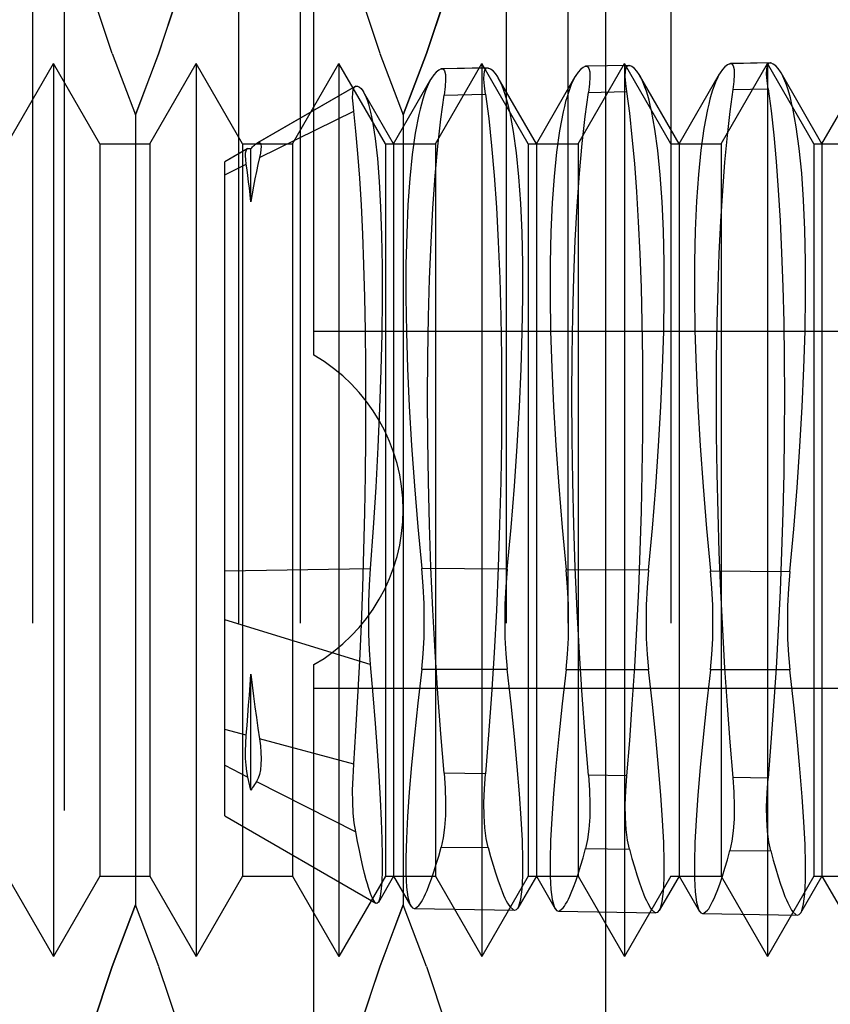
# Model space of a CAD drawing. Header units: inches. Extents: x 0 to 54.6, y 0 to 35.4.
# Tile 12 of 19: x 27.275 to 27.454, y 16.141 to 16.358. Entities that reach past the tile are written whole.
import ezdxf

# ---------------------------------------------------------------- set-up
doc = ezdxf.new("R2010")
doc.units = ezdxf.units.IN
doc.header["$LTSCALE"] = 3.005357
doc.header["$MEASUREMENT"] = 0
doc.linetypes.add('HIDDEN', pattern=[0.2, 0.1, -0.1])
doc.layers.add('DOOR_ASSEMBLY', color=7, linetype='CONTINUOUS')

msp = doc.modelspace()

# ---------------------------------------------------------------- linework, layer by layer
at = {"layer": 'DOOR_ASSEMBLY', "color": 8, "linetype": 'HIDDEN'}
for p, q in [((27.27803, 16.52582), (27.27803, 15.97463)), ((27.32349, 16.52582), (27.32349, 15.97463)), ((27.33708, 16.52582), (27.33708, 15.97463)), ((27.38254, 16.52582), (27.38254, 15.97463)), ((27.39614, 16.52582), (27.39614, 15.97463)), ((27.41887, 16.52582), (27.41887, 15.97463)), ((27.34013, 16.28432), (27.34013, 16.48795)), ((27.28501, 16.48448), (27.28501, 16.01597)), ((27.40446, 16.38126), (27.40446, 16.11919)), ((27.29564, 16.35084), (27.29112, 16.36441)), ((27.3547, 16.35084), (27.35018, 16.36441)), ((27.29563, 16.35086), (27.30076, 16.33728)), ((27.35469, 16.35086), (27.35981, 16.33728)), ((27.44073, 16.34876), (27.43201, 16.3486)), ((27.4407, 16.34876), (27.44086, 16.34874)), ((27.27243, 16.33093), (27.28265, 16.34865)), ((27.29288, 16.33093), (27.28265, 16.34865)), ((27.28265, 16.34865), (27.28265, 16.1518)), ((27.30392, 16.33093), (27.31415, 16.34865)), ((27.32438, 16.33093), (27.31415, 16.34865)), ((27.31415, 16.34865), (27.31415, 16.1518)), ((27.33542, 16.33093), (27.34565, 16.34865)), ((27.35588, 16.33093), (27.34565, 16.34865)), ((27.34565, 16.34865), (27.34565, 16.1518)), ((27.36691, 16.33093), (27.37714, 16.34865)), ((27.37855, 16.34763), (27.3682, 16.34745)), ((27.3682, 16.34745), (27.36839, 16.34748)), ((27.37836, 16.34766), (27.36839, 16.34748)), ((27.38737, 16.33093), (27.37714, 16.34865)), ((27.37714, 16.34865), (27.37714, 16.1518)), ((27.37836, 16.34766), (27.37855, 16.34763)), ((27.39841, 16.33093), (27.40864, 16.34865)), ((27.4097, 16.34818), (27.40004, 16.34801)), ((27.40004, 16.34801), (27.40022, 16.34804)), ((27.40957, 16.34821), (27.40018, 16.34804)), ((27.41887, 16.33093), (27.40864, 16.34865)), ((27.40864, 16.34865), (27.40864, 16.1518)), ((27.40953, 16.34821), (27.4097, 16.34818)), ((27.42991, 16.33093), (27.44013, 16.34865)), ((27.44086, 16.34874), (27.43188, 16.34858)), ((27.43188, 16.34858), (27.43205, 16.34861)), ((27.45036, 16.33093), (27.44013, 16.34865)), ((27.44013, 16.34865), (27.44013, 16.1518)), ((27.45217, 16.33093), (27.44314, 16.34657)), ((27.45217, 16.33093), (27.46138, 16.3469)), ((27.35768, 16.33093), (27.36591, 16.3452)), ((27.38918, 16.33093), (27.38079, 16.34546)), ((27.38918, 16.33093), (27.39774, 16.34576)), ((27.42067, 16.33093), (27.41196, 16.34602)), ((27.42067, 16.33093), (27.42956, 16.34633)), ((27.34933, 16.34361), (27.32747, 16.331)), ((27.34919, 16.34356), (27.32768, 16.33114)), ((27.34919, 16.34356), (27.34933, 16.34361)), ((27.35768, 16.33093), (27.35109, 16.34235)), ((27.40064, 16.34226), (27.40912, 16.34242)), ((27.43248, 16.34287), (27.44028, 16.34302)), ((27.36881, 16.34165), (27.37795, 16.34183)), ((27.32811, 16.32789), (27.3489, 16.33811)), ((27.30076, 16.33728), (27.30076, 16.16317)), ((27.35981, 16.33728), (27.35981, 16.16317)), ((27.29288, 16.33093), (27.30392, 16.33093)), ((27.29288, 16.33093), (27.29288, 16.16952)), ((27.30392, 16.33093), (27.30392, 16.16952)), ((27.32552, 16.32987), (27.32044, 16.32694)), ((27.32542, 16.32983), (27.32044, 16.32696)), ((27.32438, 16.33093), (27.33542, 16.33093)), ((27.32438, 16.33093), (27.32438, 16.16952)), ((27.32542, 16.32983), (27.32552, 16.32987)), ((27.32618, 16.31817), (27.32618, 16.32985)), ((27.32747, 16.331), (27.32768, 16.33114)), ((27.33542, 16.33093), (27.33542, 16.16952)), ((27.35588, 16.33093), (27.36691, 16.33093)), ((27.35588, 16.33093), (27.35588, 16.16952)), ((27.35768, 16.33093), (27.35768, 16.16952)), ((27.36691, 16.33093), (27.36691, 16.16952)), ((27.38737, 16.33093), (27.39841, 16.33093)), ((27.38737, 16.33093), (27.38737, 16.16952)), ((27.38918, 16.33093), (27.38918, 16.16952)), ((27.39841, 16.33093), (27.39841, 16.16952)), ((27.41887, 16.33093), (27.42991, 16.33093)), ((27.42067, 16.33093), (27.42067, 16.16952)), ((27.42991, 16.33093), (27.42991, 16.16952)), ((27.45036, 16.33093), (27.4614, 16.33093)), ((27.45036, 16.33093), (27.45036, 16.16952)), ((27.45217, 16.33093), (27.45217, 16.16952)), ((27.32044, 16.18279), (27.32044, 16.32696)), ((27.32044, 16.32412), (27.32521, 16.32647)), ((27.34013, 16.28959), (27.51729, 16.28959)), ((27.32044, 16.23677), (27.35256, 16.23731)), ((27.38276, 16.23715), (27.36389, 16.2373)), ((27.41392, 16.23692), (27.39573, 16.23705)), ((27.42757, 16.23681), (27.44509, 16.23668)), ((27.35256, 16.21612), (27.32044, 16.22603)), ((27.34013, 16.0125), (27.34013, 16.21613)), ((27.36389, 16.21516), (27.38276, 16.21511)), ((27.39573, 16.21508), (27.41392, 16.21503)), ((27.44509, 16.21495), (27.42757, 16.215)), ((27.32618, 16.18845), (27.32618, 16.214)), ((27.51729, 16.21085), (27.34013, 16.21085)), ((27.32521, 16.20058), (27.32044, 16.20186)), ((27.3489, 16.19422), (27.32811, 16.1998)), ((27.32044, 16.19393), (27.32552, 16.19135)), ((27.32575, 16.19035), (27.32552, 16.19135)), ((27.32597, 16.18938), (27.32575, 16.19035)), ((27.32747, 16.19036), (27.34933, 16.17925)), ((27.37795, 16.19209), (27.36881, 16.19223)), ((27.40912, 16.19161), (27.40064, 16.19174)), ((27.44028, 16.19113), (27.43248, 16.19125)), ((27.32618, 16.18845), (27.32597, 16.18938)), ((27.32044, 16.18279), (27.35378, 16.16355)), ((27.3682, 16.17592), (27.37855, 16.1758)), ((27.40004, 16.17556), (27.4097, 16.17545)), ((27.43188, 16.17519), (27.44086, 16.17509)), ((27.27243, 16.16952), (27.28265, 16.1518)), ((27.29288, 16.16952), (27.28265, 16.1518)), ((27.29288, 16.16952), (27.30392, 16.16952)), ((27.30392, 16.16952), (27.31415, 16.1518)), ((27.32438, 16.16952), (27.31415, 16.1518)), ((27.32438, 16.16952), (27.33542, 16.16952)), ((27.33542, 16.16952), (27.34565, 16.1518)), ((27.35588, 16.16952), (27.34565, 16.1518)), ((27.35768, 16.16952), (27.35433, 16.16371)), ((27.35588, 16.16952), (27.36691, 16.16952)), ((27.35768, 16.16952), (27.36152, 16.16286)), ((27.36691, 16.16952), (27.37714, 16.1518)), ((27.38737, 16.16952), (27.37714, 16.1518)), ((27.38918, 16.16952), (27.3851, 16.16245)), ((27.38737, 16.16952), (27.39841, 16.16952)), ((27.38918, 16.16952), (27.39334, 16.1623)), ((27.39841, 16.16952), (27.40864, 16.1518)), ((27.41887, 16.16952), (27.40864, 16.1518)), ((27.42067, 16.16952), (27.41628, 16.16191)), ((27.41887, 16.16952), (27.42991, 16.16952)), ((27.42067, 16.16952), (27.42516, 16.16174)), ((27.42991, 16.16952), (27.44013, 16.1518)), ((27.45036, 16.16952), (27.44013, 16.1518)), ((27.45217, 16.16952), (27.44746, 16.16136)), ((27.45036, 16.16952), (27.4614, 16.16952)), ((27.45217, 16.16952), (27.45698, 16.16119)), ((27.30588, 16.14959), (27.30076, 16.16317)), ((27.36494, 16.14959), (27.35981, 16.16317)), ((27.36227, 16.16238), (27.38437, 16.16199)), ((27.39409, 16.16182), (27.41555, 16.16145)), ((27.4259, 16.16127), (27.44674, 16.1609)), ((27.30587, 16.14961), (27.31039, 16.13604)), ((27.36493, 16.14961), (27.36944, 16.13604))]:
    msp.add_line(p, q, dxfattribs=at)
for points in [[(27.32349, 16.4451), (27.3231, 16.43168), (27.32198, 16.41826), (27.32012, 16.40483), (27.31755, 16.39139), (27.31428, 16.3779), (27.31038, 16.36438), (27.30587, 16.35084), (27.30076, 16.33728)], [(27.30076, 16.33728), (27.30588, 16.35086), (27.31039, 16.36441), (27.31431, 16.37795), (27.31757, 16.39146), (27.32014, 16.40491), (27.32199, 16.41833), (27.32311, 16.43172), (27.32349, 16.4451)], [(27.38254, 16.4451), (27.38215, 16.43168), (27.38103, 16.41826), (27.37917, 16.40483), (27.3766, 16.39139), (27.37334, 16.3779), (27.36943, 16.36438), (27.36493, 16.35084), (27.35981, 16.33728)], [(27.35981, 16.33728), (27.36493, 16.35086), (27.36944, 16.36441), (27.37336, 16.37795), (27.37662, 16.39146), (27.37919, 16.40491), (27.38105, 16.41833), (27.38216, 16.43172), (27.38254, 16.4451)], [(27.44028, 16.34302), (27.44005, 16.34483), (27.43996, 16.34631), (27.43999, 16.34746), (27.44015, 16.34825), (27.44044, 16.34868), (27.4407, 16.34876)], [(27.3682, 16.34745), (27.36764, 16.34718), (27.36709, 16.34675), (27.36656, 16.34616), (27.36604, 16.34541), (27.36591, 16.34519)], [(27.36839, 16.34748), (27.36864, 16.34742), (27.36894, 16.347), (27.36911, 16.34621), (27.36915, 16.34504), (27.36905, 16.34352), (27.36881, 16.34165)], [(27.37795, 16.34183), (27.37772, 16.34368), (27.37762, 16.3452), (27.37765, 16.34636), (27.37782, 16.34716), (27.37812, 16.34758), (27.37836, 16.34766)], [(27.38079, 16.34546), (27.38066, 16.34567), (27.38016, 16.34641), (27.37963, 16.34698), (27.3791, 16.34739), (27.37855, 16.34763)], [(27.40004, 16.34801), (27.39947, 16.34775), (27.39892, 16.34733), (27.39838, 16.34673), (27.39786, 16.34597), (27.39773, 16.34576)], [(27.40022, 16.34804), (27.40048, 16.34798), (27.40078, 16.34756), (27.40094, 16.34677), (27.40098, 16.34561), (27.40088, 16.34411), (27.40064, 16.34226)], [(27.40912, 16.34242), (27.40889, 16.34425), (27.40879, 16.34576), (27.40882, 16.34691), (27.40899, 16.3477), (27.40928, 16.34813), (27.40953, 16.34821)], [(27.41197, 16.34601), (27.41184, 16.34622), (27.41133, 16.34696), (27.4108, 16.34754), (27.41026, 16.34795), (27.4097, 16.34818)], [(27.43188, 16.34858), (27.43131, 16.34832), (27.43075, 16.3479), (27.43021, 16.3473), (27.42968, 16.34654), (27.42956, 16.34632)], [(27.43205, 16.34861), (27.43231, 16.34853), (27.43261, 16.34812), (27.43277, 16.34733), (27.43281, 16.34619), (27.43271, 16.34469), (27.43248, 16.34287)], [(27.44314, 16.34657), (27.44302, 16.34677), (27.44251, 16.34752), (27.44197, 16.3481), (27.44142, 16.3485), (27.44086, 16.34874)], [(27.36591, 16.34519), (27.36555, 16.34451), (27.36507, 16.34345)], [(27.38163, 16.34372), (27.38115, 16.34478), (27.38079, 16.34546)], [(27.39773, 16.34576), (27.39736, 16.34506), (27.39688, 16.34398)], [(27.41282, 16.34425), (27.41234, 16.34532), (27.41197, 16.34601)], [(27.42869, 16.34452), (27.42837, 16.34369), (27.42806, 16.34278), (27.42775, 16.34181), (27.42746, 16.34077), (27.42718, 16.33966), (27.42691, 16.33848)], [(27.42956, 16.34632), (27.42918, 16.34561), (27.42869, 16.34452)], [(27.444, 16.34477), (27.44352, 16.34586), (27.44314, 16.34657)], [(27.44574, 16.3388), (27.44547, 16.33997), (27.4452, 16.34107), (27.44492, 16.3421), (27.44462, 16.34306), (27.44432, 16.34395), (27.444, 16.34477)], [(27.3489, 16.33811), (27.34874, 16.33971), (27.34866, 16.34105), (27.34869, 16.34212), (27.34881, 16.34291), (27.34902, 16.3434), (27.34919, 16.34356)], [(27.34933, 16.34361), (27.34975, 16.3436), (27.35016, 16.34343), (27.35056, 16.34309), (27.35094, 16.34259), (27.35109, 16.34235)], [(27.35109, 16.34235), (27.35131, 16.34193), (27.35167, 16.3411)], [(27.36507, 16.34345), (27.36474, 16.34261), (27.36443, 16.34171), (27.36412, 16.34074), (27.36383, 16.33969), (27.36354, 16.33858), (27.36327, 16.33739)], [(27.38338, 16.33774), (27.38312, 16.33891), (27.38284, 16.34001), (27.38255, 16.34105), (27.38225, 16.34201), (27.38195, 16.3429), (27.38163, 16.34372)], [(27.39688, 16.34398), (27.39655, 16.34315), (27.39624, 16.34225), (27.39594, 16.34127), (27.39564, 16.34023), (27.39536, 16.33912), (27.39509, 16.33794)], [(27.40064, 16.19174), (27.39991, 16.20045), (27.39926, 16.20942), (27.39868, 16.21862), (27.39818, 16.22797), (27.39776, 16.23744), (27.39743, 16.24696), (27.3972, 16.25648), (27.39705, 16.26592), (27.397, 16.27519), (27.39705, 16.28425), (27.3972, 16.29306), (27.39744, 16.30154), (27.39777, 16.30959), (27.39818, 16.31721), (27.39869, 16.32436), (27.39927, 16.33096), (27.39992, 16.33693), (27.40064, 16.34226)], [(27.40912, 16.19161), (27.40976, 16.19937), (27.41034, 16.2074), (27.41087, 16.21566), (27.41134, 16.2241), (27.41175, 16.23265), (27.41208, 16.24125), (27.41235, 16.24985), (27.41254, 16.25843), (27.41265, 16.26696), (27.41269, 16.27537), (27.41265, 16.28355), (27.41253, 16.29152), (27.41234, 16.29926), (27.41207, 16.30668), (27.41174, 16.31372), (27.41133, 16.32036), (27.41087, 16.32659), (27.41034, 16.33237), (27.40976, 16.33766), (27.40912, 16.34242)], [(27.41456, 16.33827), (27.4143, 16.33944), (27.41402, 16.34054), (27.41373, 16.34157), (27.41344, 16.34254), (27.41313, 16.34343), (27.41282, 16.34425)], [(27.43248, 16.34287), (27.43182, 16.33808), (27.43123, 16.33275), (27.43068, 16.3269), (27.4302, 16.32059), (27.42979, 16.31385), (27.42944, 16.30673), (27.42917, 16.29927), (27.42898, 16.2915), (27.42886, 16.28343), (27.42882, 16.27515), (27.42886, 16.26675), (27.42898, 16.25822), (27.42918, 16.24958), (27.42945, 16.24091), (27.42979, 16.23231), (27.43021, 16.22379), (27.43069, 16.21538), (27.43123, 16.20713), (27.43182, 16.19907), (27.43248, 16.19125)], [(27.44028, 16.34302), (27.44093, 16.33819), (27.44152, 16.33284), (27.44205, 16.327), (27.44252, 16.32071), (27.44292, 16.314), (27.44326, 16.30689), (27.44353, 16.2994), (27.44372, 16.2916), (27.44383, 16.28358), (27.44387, 16.27534), (27.44383, 16.26688), (27.44372, 16.25829), (27.44352, 16.24966), (27.44325, 16.24102), (27.44292, 16.23237), (27.44252, 16.22379), (27.44204, 16.21531), (27.44151, 16.207), (27.44092, 16.19894), (27.44028, 16.19113)], [(27.35167, 16.3411), (27.35192, 16.34042), (27.35216, 16.33965), (27.35239, 16.33881), (27.35261, 16.33789), (27.35283, 16.33689), (27.35304, 16.33582)], [(27.36881, 16.19223), (27.36808, 16.20087), (27.36743, 16.20978), (27.36686, 16.21891), (27.36636, 16.2282), (27.36594, 16.23759), (27.36562, 16.24703), (27.36538, 16.25647), (27.36523, 16.26584), (27.36518, 16.27503), (27.36523, 16.28401), (27.36538, 16.29275), (27.36562, 16.30116), (27.36595, 16.30916), (27.36636, 16.31672), (27.36686, 16.32383), (27.36745, 16.3304), (27.36809, 16.33634), (27.36881, 16.34165)], [(27.37795, 16.34183), (27.37866, 16.33647), (27.3793, 16.33051), (27.37987, 16.32396), (27.38036, 16.31687), (27.38076, 16.30929), (27.38109, 16.30127), (27.38132, 16.29284), (27.38146, 16.28407), (27.38151, 16.27506), (27.38146, 16.26583), (27.38132, 16.25645), (27.38108, 16.24698), (27.38076, 16.23752), (27.38035, 16.2281), (27.37986, 16.21874), (27.37929, 16.20956), (27.37865, 16.20067), (27.37795, 16.19209)], [(27.3489, 16.19422), (27.34939, 16.20153), (27.34983, 16.20912), (27.35023, 16.21697), (27.35058, 16.22499), (27.35089, 16.23315), (27.35114, 16.24138), (27.35134, 16.24963), (27.35148, 16.25787), (27.35157, 16.26607), (27.3516, 16.27416), (27.35157, 16.28206), (27.35148, 16.28973), (27.35134, 16.29715), (27.35115, 16.30426), (27.3509, 16.31102), (27.35059, 16.31738), (27.35024, 16.32333), (27.34984, 16.32879), (27.34939, 16.33373), (27.3489, 16.33811)], [(27.39509, 16.33794), (27.3943, 16.3338), (27.39364, 16.32907), (27.3931, 16.32375), (27.39268, 16.31788), (27.39239, 16.3115), (27.39223, 16.30463), (27.39221, 16.29732), (27.39233, 16.28959), (27.39258, 16.28152), (27.39296, 16.27311), (27.39348, 16.26441), (27.39411, 16.25546), (27.39486, 16.24633), (27.39573, 16.23705)], [(27.41392, 16.23692), (27.41478, 16.2462), (27.41551, 16.25533), (27.41613, 16.26428), (27.41663, 16.27299), (27.41701, 16.28144), (27.41726, 16.28958), (27.41738, 16.29739), (27.41736, 16.30479), (27.41721, 16.31171), (27.41693, 16.31814), (27.41651, 16.32407), (27.41598, 16.32943), (27.41533, 16.33416), (27.41456, 16.33827)], [(27.42691, 16.33848), (27.42612, 16.33432), (27.42546, 16.32955), (27.42491, 16.32419), (27.4245, 16.31828), (27.42421, 16.31185), (27.42405, 16.30493), (27.42403, 16.29756), (27.42415, 16.28977), (27.4244, 16.28162), (27.42478, 16.27315), (27.4253, 16.26438), (27.42594, 16.25536), (27.4267, 16.24616), (27.42757, 16.23681)], [(27.44509, 16.23668), (27.44594, 16.24598), (27.44667, 16.25515), (27.4473, 16.26417), (27.44781, 16.27295), (27.44819, 16.28146), (27.44844, 16.28965), (27.44856, 16.29753), (27.44854, 16.305), (27.4484, 16.31198), (27.44811, 16.31847), (27.4477, 16.32446), (27.44716, 16.32987), (27.44651, 16.33465), (27.44574, 16.3388)], [(27.35304, 16.33582), (27.35362, 16.33209), (27.35411, 16.32767), (27.35451, 16.32261), (27.35482, 16.31693), (27.35503, 16.31071), (27.35515, 16.30397), (27.35516, 16.29671), (27.35507, 16.28902), (27.35489, 16.281), (27.3546, 16.27268), (27.35422, 16.26404), (27.35375, 16.25521), (27.35319, 16.24628), (27.35256, 16.23731)], [(27.36327, 16.33739), (27.36248, 16.33329), (27.36182, 16.32858), (27.36128, 16.3233), (27.36086, 16.31748), (27.36058, 16.31114), (27.36042, 16.30434), (27.3604, 16.29708), (27.36051, 16.28942), (27.36076, 16.28141), (27.36114, 16.27307), (27.36165, 16.26444), (27.36228, 16.25556), (27.36303, 16.24651), (27.36389, 16.2373)], [(27.38276, 16.23715), (27.38361, 16.24637), (27.38434, 16.25543), (27.38496, 16.2643), (27.38546, 16.27294), (27.38584, 16.28133), (27.38608, 16.2894), (27.3862, 16.29716), (27.38618, 16.3045), (27.38603, 16.31136), (27.38575, 16.31774), (27.38533, 16.32363), (27.3848, 16.32896), (27.38415, 16.33366), (27.38338, 16.33774)], [(27.32521, 16.32647), (27.32509, 16.32744), (27.32504, 16.32826), (27.32506, 16.32892), (27.32515, 16.32941), (27.3253, 16.32973), (27.32542, 16.32983)], [(27.32552, 16.32987), (27.32563, 16.32989), (27.32575, 16.32991), (27.32586, 16.32991), (27.32597, 16.3299), (27.32608, 16.32988), (27.32618, 16.32985)], [(27.32618, 16.32985), (27.3264, 16.33007), (27.32661, 16.33027), (27.32683, 16.33047), (27.32704, 16.33065), (27.32726, 16.33083), (27.32747, 16.331)], [(27.32768, 16.33114), (27.32783, 16.33121), (27.32811, 16.33124), (27.32831, 16.3311), (27.32843, 16.33078), (27.32847, 16.3303), (27.32843, 16.32965), (27.32831, 16.32885), (27.32811, 16.32789)], [(27.32811, 16.32789), (27.32777, 16.32638), (27.32743, 16.32483), (27.32711, 16.32323), (27.32679, 16.32158), (27.32648, 16.3199), (27.32618, 16.31817)], [(27.32618, 16.31817), (27.32603, 16.31969), (27.32588, 16.32116), (27.32572, 16.32257), (27.32556, 16.32392), (27.32539, 16.32522), (27.32521, 16.32647)], [(27.35256, 16.23731), (27.35232, 16.23362), (27.35218, 16.22995), (27.35214, 16.22634), (27.35218, 16.22281), (27.35232, 16.2194), (27.35256, 16.21612)], [(27.36389, 16.21516), (27.36421, 16.21853), (27.36441, 16.22208), (27.36447, 16.22577), (27.36441, 16.22957), (27.36421, 16.23342), (27.36389, 16.2373)], [(27.38276, 16.23715), (27.38245, 16.23329), (27.38226, 16.22946), (27.3822, 16.22569), (27.38226, 16.22201), (27.38245, 16.21847), (27.38276, 16.21511)], [(27.39573, 16.21508), (27.39605, 16.21843), (27.39624, 16.22195), (27.3963, 16.22562), (27.39624, 16.22938), (27.39605, 16.23321), (27.39573, 16.23705)], [(27.41392, 16.23692), (27.41361, 16.23309), (27.41343, 16.22928), (27.41337, 16.22554), (27.41343, 16.22189), (27.41361, 16.21838), (27.41392, 16.21503)], [(27.42757, 16.215), (27.42788, 16.21833), (27.42807, 16.22183), (27.42813, 16.22546), (27.42807, 16.2292), (27.42788, 16.23299), (27.42757, 16.23681)], [(27.44509, 16.23668), (27.44478, 16.23288), (27.4446, 16.2291), (27.44454, 16.22538), (27.4446, 16.22176), (27.44478, 16.21828), (27.44509, 16.21495)], [(27.35256, 16.21612), (27.35312, 16.20946), (27.35362, 16.20313), (27.35405, 16.19716), (27.35442, 16.1916), (27.35472, 16.18647), (27.35494, 16.1818), (27.35509, 16.17763), (27.35516, 16.17396), (27.35515, 16.1708), (27.35507, 16.1682), (27.35491, 16.16615), (27.35468, 16.16468), (27.35437, 16.16378)], [(27.36389, 16.21516), (27.36303, 16.2076), (27.36228, 16.20055), (27.36166, 16.19402), (27.36115, 16.18804), (27.36077, 16.18262), (27.36051, 16.17779), (27.3604, 16.17356), (27.36042, 16.16999), (27.36057, 16.16709), (27.36086, 16.16487), (27.36128, 16.16334), (27.36147, 16.16295)], [(27.38515, 16.16255), (27.38533, 16.16292), (27.38574, 16.16443), (27.38603, 16.16665), (27.38618, 16.16954), (27.3862, 16.17311), (27.38609, 16.17733), (27.38584, 16.18218), (27.38547, 16.18764), (27.38497, 16.19369), (27.38434, 16.20031), (27.38361, 16.20746), (27.38276, 16.21511)], [(27.39573, 16.21508), (27.39486, 16.20746), (27.39411, 16.20034), (27.39348, 16.19375), (27.39297, 16.18771), (27.39259, 16.18224), (27.39233, 16.17737), (27.39222, 16.1731), (27.39224, 16.16949), (27.39239, 16.16656), (27.39268, 16.16433), (27.3931, 16.16278), (27.39329, 16.16239)], [(27.41633, 16.162), (27.41652, 16.16238), (27.41693, 16.1639), (27.41721, 16.16613), (27.41736, 16.16906), (27.41738, 16.17266), (27.41727, 16.17692), (27.41702, 16.18181), (27.41665, 16.18732), (27.41614, 16.19342), (27.41551, 16.20011), (27.41478, 16.20732), (27.41392, 16.21503)], [(27.42757, 16.215), (27.4267, 16.20731), (27.42594, 16.20013), (27.42531, 16.19348), (27.4248, 16.18738), (27.42441, 16.18186), (27.42415, 16.17694), (27.42403, 16.17263), (27.42405, 16.16899), (27.42421, 16.16604), (27.42449, 16.16379), (27.42492, 16.16223), (27.42511, 16.16184)], [(27.44751, 16.16145), (27.4477, 16.16184), (27.44811, 16.16337), (27.44839, 16.16562), (27.44855, 16.16857), (27.44856, 16.1722), (27.44845, 16.1765), (27.4482, 16.18144), (27.44782, 16.18699), (27.44731, 16.19316), (27.44668, 16.1999), (27.44594, 16.20717), (27.44509, 16.21495)], [(27.32521, 16.20058), (27.32539, 16.20274), (27.32556, 16.20493), (27.32572, 16.20716), (27.32588, 16.20941), (27.32603, 16.2117), (27.32618, 16.214)], [(27.32618, 16.214), (27.32648, 16.21159), (27.32679, 16.2092), (27.32711, 16.20682), (27.32743, 16.20446), (27.32777, 16.20212), (27.32811, 16.1998)], [(27.32552, 16.19135), (27.3253, 16.19258), (27.32515, 16.19394), (27.32506, 16.19543), (27.32504, 16.19705), (27.32509, 16.19876), (27.32521, 16.20058)], [(27.32811, 16.1998), (27.32831, 16.19824), (27.32843, 16.19676), (27.32847, 16.19537), (27.32843, 16.1941), (27.32831, 16.19295), (27.32811, 16.19193), (27.32783, 16.19107), (27.32747, 16.19036)], [(27.34933, 16.17925), (27.34902, 16.18122), (27.34881, 16.18342), (27.34869, 16.18584), (27.34866, 16.18846), (27.34874, 16.19126), (27.3489, 16.19422)], [(27.32747, 16.19036), (27.32726, 16.19002), (27.32704, 16.18969), (27.32683, 16.18936), (27.32661, 16.18905), (27.3264, 16.18875), (27.32618, 16.18845)], [(27.36881, 16.19223), (27.36905, 16.18889), (27.36915, 16.18577), (27.36911, 16.18288), (27.36894, 16.18025), (27.36864, 16.17793), (27.3682, 16.17592)], [(27.37855, 16.1758), (27.37812, 16.17782), (27.37782, 16.18014), (27.37765, 16.18277), (27.37762, 16.18565), (27.37772, 16.18877), (27.37795, 16.19209)], [(27.40064, 16.19174), (27.40088, 16.18844), (27.40098, 16.18534), (27.40094, 16.18247), (27.40078, 16.17986), (27.40048, 16.17755), (27.40004, 16.17556)], [(27.4097, 16.17545), (27.40928, 16.17745), (27.40899, 16.17976), (27.40882, 16.18237), (27.40879, 16.18523), (27.40889, 16.18832), (27.40912, 16.19161)], [(27.43248, 16.19125), (27.43271, 16.18798), (27.43281, 16.18491), (27.43277, 16.18206), (27.43261, 16.17947), (27.43231, 16.17718), (27.43188, 16.17519)], [(27.44086, 16.17509), (27.44044, 16.17708), (27.44015, 16.17938), (27.43999, 16.18197), (27.43996, 16.18481), (27.44005, 16.18787), (27.44028, 16.19113)], [(27.35167, 16.16871), (27.35131, 16.17009), (27.35094, 16.17162), (27.35056, 16.17331), (27.35016, 16.17514), (27.34975, 16.17713), (27.34933, 16.17925)], [(27.36507, 16.16636), (27.36555, 16.16756), (27.36604, 16.16892), (27.36656, 16.17044), (27.36709, 16.17211), (27.36764, 16.17394), (27.3682, 16.17592)], [(27.37855, 16.1758), (27.3791, 16.1738), (27.37963, 16.17195), (27.38016, 16.17025), (27.38067, 16.16871), (27.38116, 16.16732), (27.38163, 16.16609)], [(27.39688, 16.16583), (27.39736, 16.16705), (27.39786, 16.16843), (27.39838, 16.16997), (27.39892, 16.17167), (27.39947, 16.17354), (27.40004, 16.17556)], [(27.4097, 16.17545), (27.41026, 16.17341), (27.4108, 16.17152), (27.41133, 16.16979), (27.41184, 16.16822), (27.41234, 16.16681), (27.41282, 16.16557)], [(27.42869, 16.16529), (27.42918, 16.16653), (27.42968, 16.16793), (27.43021, 16.1695), (27.43075, 16.17124), (27.43131, 16.17313), (27.43188, 16.17519)], [(27.44086, 16.17509), (27.44142, 16.17301), (27.44197, 16.17109), (27.4425, 16.16933), (27.44302, 16.16774), (27.44352, 16.16631), (27.44401, 16.16504)], [(27.35304, 16.16463), (27.35283, 16.16511), (27.35261, 16.16567), (27.35239, 16.16631), (27.35216, 16.16703), (27.35192, 16.16783), (27.35167, 16.16871)], [(27.3538, 16.16353), (27.35355, 16.16376), (27.35304, 16.16463)], [(27.36327, 16.16305), (27.36354, 16.16341), (27.36383, 16.16385), (27.36412, 16.16436), (27.36443, 16.16495), (27.36474, 16.16562), (27.36507, 16.16636)], [(27.38163, 16.16609), (27.38195, 16.16533), (27.38226, 16.16465), (27.38255, 16.16405), (27.38284, 16.16353), (27.38312, 16.16308), (27.38338, 16.16271)], [(27.39509, 16.16251), (27.39536, 16.16287), (27.39564, 16.16331), (27.39594, 16.16383), (27.39624, 16.16442), (27.39655, 16.16508), (27.39688, 16.16583)], [(27.41282, 16.16557), (27.41313, 16.16481), (27.41344, 16.16413), (27.41374, 16.16353), (27.41402, 16.163), (27.4143, 16.16255), (27.41456, 16.16218)], [(27.42691, 16.16197), (27.42718, 16.16233), (27.42746, 16.16277), (27.42775, 16.16329), (27.42806, 16.16388), (27.42837, 16.16455), (27.42869, 16.16529)], [(27.44401, 16.16504), (27.44432, 16.16428), (27.44462, 16.1636), (27.44492, 16.163), (27.4452, 16.16247), (27.44548, 16.16202), (27.44574, 16.16165)], [(27.27803, 16.05535), (27.27842, 16.06877), (27.27954, 16.08219), (27.2814, 16.09562), (27.28397, 16.10906), (27.28723, 16.12255), (27.29114, 16.13607), (27.29564, 16.14961), (27.30076, 16.16317)], [(27.30076, 16.16317), (27.29563, 16.14959), (27.29112, 16.13604), (27.28721, 16.1225), (27.28394, 16.10899), (27.28138, 16.09554), (27.27952, 16.08212), (27.27841, 16.06873), (27.27803, 16.05535)], [(27.33708, 16.05535), (27.33747, 16.06877), (27.33859, 16.08219), (27.34045, 16.09562), (27.34302, 16.10906), (27.34628, 16.12255), (27.35019, 16.13607), (27.3547, 16.14961), (27.35981, 16.16317)], [(27.35981, 16.16317), (27.35469, 16.14959), (27.35018, 16.13604), (27.34626, 16.1225), (27.343, 16.10899), (27.34043, 16.09554), (27.33858, 16.08212), (27.33746, 16.06873), (27.33708, 16.05535)], [(27.35437, 16.16378), (27.35399, 16.16348), (27.3538, 16.16353)], [(27.36147, 16.16295), (27.36183, 16.16252), (27.36222, 16.16238)], [(27.36222, 16.16238), (27.36249, 16.16243), (27.36327, 16.16305)], [(27.38338, 16.16271), (27.38415, 16.16206), (27.38442, 16.162)], [(27.38442, 16.162), (27.3848, 16.16213), (27.38515, 16.16255)], [(27.39329, 16.16239), (27.39365, 16.16196), (27.39404, 16.16182)], [(27.39404, 16.16182), (27.39431, 16.16188), (27.39509, 16.16251)], [(27.41456, 16.16218), (27.41533, 16.16152), (27.4156, 16.16146)], [(27.4156, 16.16146), (27.41599, 16.16158), (27.41633, 16.162)], [(27.42511, 16.16184), (27.42546, 16.16141), (27.42585, 16.16127)], [(27.42585, 16.16127), (27.42613, 16.16132), (27.42691, 16.16197)], [(27.44574, 16.16165), (27.44651, 16.16097), (27.44679, 16.16091)], [(27.44679, 16.16091), (27.44717, 16.16104), (27.44751, 16.16145)]]:
    msp.add_lwpolyline(points, dxfattribs=at)
msp.add_arc((27.32044, 16.25022), 0.03937, 300, 60, dxfattribs=at)

doc.saveas('drawing.dxf')
